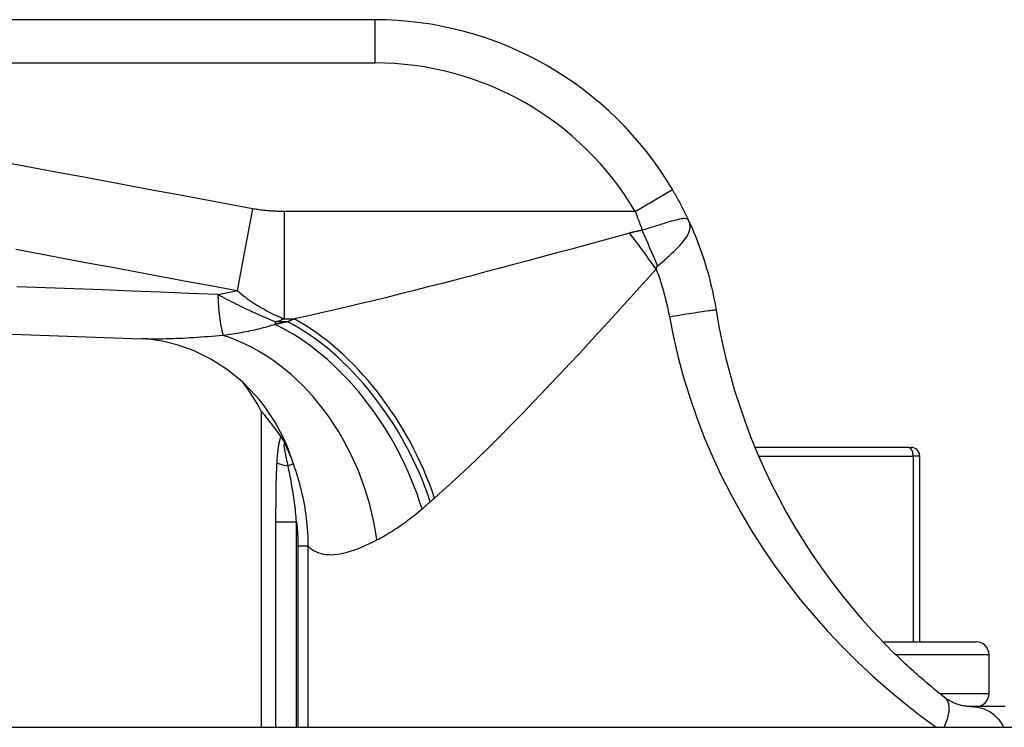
# Model space of a CAD drawing. Header units: inches. Extents: x 2.8 to 89.6, y 4.6 to 48.7.
# Tile 3 of 107: x 3.604 to 4.501, y 5.548 to 6.193. Entities that reach past the tile are written whole.
import ezdxf

# ---------------------------------------------------------------- set-up
doc = ezdxf.new("R2010")
doc.units = ezdxf.units.IN
doc.header["$MEASUREMENT"] = 0
doc.layers.add('Visible Edges(ANSI)', color=7, linetype='Continuous', lineweight=25)
doc.layers.add('Visible Tangent Edges(ANSI)', color=7, linetype='Continuous', lineweight=25)

msp = doc.modelspace()

# ---------------------------------------------------------------- linework, layer by layer
at = {"layer": 'Visible Edges(ANSI)'}
for p, q in [((3.92779, 6.19337), (3.27873, 6.19337)), ((3.82435, 5.83674), (3.82435, 5.54849)), ((3.84172, 5.81404), (3.84229, 5.81328)), ((4.41443, 5.80361), (4.27417, 5.80361)), ((4.41443, 5.80361), (4.41644, 5.80361)), ((4.42431, 5.62644), (4.42431, 5.79574)), ((4.39059, 5.62644), (4.47558, 5.62644)), ((4.48739, 5.5792), (4.48739, 5.61463)), ((4.50203, 5.56739), (4.47119, 5.56739)), ((2.95349, 5.54849), (18.57949, 5.54849))]:
    msp.add_line(p, q, dxfattribs=at)
at = {"layer": 'Visible Edges(ANSI)', "flags": 128}
for points in [[(4.21402, 6.00985), (4.21347, 6.01105), (4.21291, 6.01224), (4.21234, 6.01344), (4.21177, 6.01464), (4.21119, 6.01585), (4.2106, 6.01705), (4.21001, 6.01826), (4.2094, 6.01947), (4.20879, 6.02068), (4.20818, 6.02189), (4.20756, 6.0231), (4.20693, 6.0243), (4.20629, 6.02551), (4.20565, 6.02672), (4.20501, 6.02792), (4.20435, 6.02913), (4.2037, 6.03033), (4.20303, 6.03153), (4.20236, 6.03272), (4.20169, 6.03392), (4.20101, 6.0351), (4.20033, 6.03629), (4.19964, 6.03747), (4.19895, 6.03865)], [(4.21402, 6.00985), (4.21548, 6.00663), (4.2169, 6.00338), (4.21829, 6.00012), (4.21964, 5.99684), (4.22096, 5.99354), (4.22224, 5.99022), (4.22348, 5.9869), (4.22469, 5.98355), (4.22585, 5.9802), (4.22698, 5.97683), (4.22807, 5.97345), (4.22912, 5.97006), (4.23014, 5.96666), (4.23111, 5.96324), (4.23205, 5.95982), (4.23295, 5.95639), (4.2338, 5.95295), (4.23462, 5.9495), (4.2354, 5.94605), (4.23614, 5.94259), (4.23685, 5.93913), (4.23751, 5.93566), (4.23813, 5.93219), (4.23871, 5.92872)], [(3.15906, 5.9214), (3.4371, 5.9127), (3.71526, 5.90257)], [(4.23871, 5.92872), (4.24132, 5.91389), (4.24432, 5.89914), (4.24771, 5.88446), (4.2515, 5.86987), (4.25568, 5.85539), (4.26024, 5.84102), (4.26519, 5.82678), (4.27051, 5.81267), (4.27621, 5.79872), (4.28229, 5.78493), (4.28873, 5.7713), (4.29553, 5.75786), (4.30269, 5.7446), (4.31019, 5.73155), (4.31803, 5.71872), (4.3262, 5.70611), (4.3347, 5.69374), (4.34352, 5.68161), (4.35264, 5.66974), (4.36203, 5.65817), (4.37166, 5.64692), (4.38152, 5.63601), (4.39155, 5.62546), (4.40173, 5.61528)], [(3.81947, 5.8507), (3.80753, 5.86298), (3.79364, 5.87433), (3.77856, 5.88399), (3.76324, 5.89149), (3.74864, 5.89678), (3.73552, 5.90009), (3.72433, 5.90187), (3.71526, 5.90257)], [(3.82435, 5.83674), (3.82438, 5.8367), (3.82448, 5.83657), (3.82464, 5.83637), (3.82486, 5.83609), (3.82515, 5.83572), (3.8255, 5.83528), (3.82592, 5.83475), (3.82639, 5.83415), (3.82693, 5.83347), (3.82753, 5.83271), (3.82818, 5.83187), (3.8289, 5.83096), (3.82967, 5.82997), (3.8305, 5.8289), (3.83138, 5.82775), (3.83232, 5.82653), (3.83332, 5.82523), (3.83437, 5.82386), (3.83547, 5.82241), (3.83662, 5.82088), (3.83782, 5.81928), (3.83907, 5.81761), (3.84037, 5.81586), (3.84172, 5.81404)], [(3.84229, 5.81328), (3.84244, 5.81307), (3.8426, 5.81285), (3.84276, 5.81261), (3.84293, 5.81236), (3.84311, 5.81209), (3.84329, 5.81181), (3.84348, 5.81151), (3.84367, 5.81119), (3.84387, 5.81086), (3.84408, 5.81052), (3.84429, 5.81017), (3.84449, 5.80981), (3.8447, 5.80945), (3.8449, 5.80908), (3.84511, 5.80871), (3.84531, 5.80834), (3.84551, 5.80797), (3.84571, 5.8076), (3.8459, 5.80722), (3.8461, 5.80685), (3.84629, 5.80647), (3.84648, 5.80609), (3.84667, 5.80571), (3.84686, 5.80533)], [(4.44689, 5.57579), (4.44499, 5.57729), (4.44308, 5.5788), (4.44118, 5.58032), (4.43928, 5.58186), (4.4374, 5.5834), (4.43551, 5.58495), (4.43363, 5.58652), (4.43174, 5.58811), (4.42985, 5.5897), (4.42796, 5.59132), (4.42607, 5.59294), (4.42418, 5.59459), (4.42229, 5.59624), (4.42041, 5.59791), (4.41852, 5.59959), (4.41664, 5.60129), (4.41476, 5.60299), (4.41289, 5.60471), (4.41102, 5.60645), (4.40916, 5.60819), (4.40729, 5.60994), (4.40544, 5.61171), (4.40358, 5.61349), (4.40173, 5.61528)], [(4.47119, 5.56739), (4.47051, 5.56739), (4.46978, 5.56741), (4.46901, 5.56745), (4.4682, 5.5675), (4.46735, 5.56758), (4.46645, 5.56768), (4.46551, 5.5678), (4.46453, 5.56796), (4.46352, 5.56814), (4.46247, 5.56837), (4.46139, 5.56863), (4.46028, 5.56893), (4.45915, 5.56928), (4.458, 5.56966), (4.45686, 5.57009), (4.45572, 5.57056), (4.45459, 5.57106), (4.45346, 5.57161), (4.45233, 5.5722), (4.45122, 5.57283), (4.45012, 5.57351), (4.44903, 5.57422), (4.44795, 5.57498), (4.44689, 5.57579)]]:
    msp.add_lwpolyline(points, dxfattribs=at)
at = {"layer": 'Visible Edges(ANSI)'}
for centre, radius, start, end in [((3.92779, 5.87841), 0.31496, 30.58054, 90), ((3.65078, 5.74388), 0.19685, 28.14624, 37.25047), ((4.41644, 5.79574), 0.00787, 0, 90), ((4.47558, 5.61463), 0.01181, 0, 90), ((4.47558, 5.5792), 0.01181, 270, 0)]:
    msp.add_arc(centre, radius, start, end, dxfattribs=at)
at = {"layer": 'Visible Tangent Edges(ANSI)'}
for p, q in [((3.92779, 6.19337), (3.92779, 6.154)), ((3.27873, 6.154), (3.92779, 6.154)), ((4.16505, 6.01862), (4.19895, 6.03865)), ((3.81632, 6.02104), (3.80239, 5.94649)), ((4.16505, 6.01862), (3.84537, 6.01862)), ((3.84537, 6.01862), (3.84537, 5.92066)), ((3.84537, 5.92066), (3.85449, 5.92066)), ((3.8372, 5.91812), (3.8372, 5.91566)), ((3.84864, 5.91812), (3.8372, 5.91812)), ((4.27749, 5.79574), (4.41828, 5.79574)), ((4.42431, 5.79574), (4.41828, 5.79574)), ((4.41828, 5.79574), (4.41828, 5.62644)), ((3.85371, 5.78859), (3.84885, 5.78681)), ((3.8375, 5.73589), (3.85651, 5.73589)), ((3.8375, 5.73589), (3.8375, 5.54849)), ((3.85651, 5.54849), (3.85651, 5.73589)), ((3.86717, 5.71345), (3.85783, 5.71345)), ((3.85783, 5.71345), (3.85783, 5.54849)), ((3.86717, 5.54849), (3.86717, 5.71345)), ((4.48739, 5.61463), (4.4024, 5.61463)), ((4.44258, 5.5792), (4.48739, 5.5792))]:
    msp.add_line(p, q, dxfattribs=at)
at = {"layer": 'Visible Tangent Edges(ANSI)', "flags": 128}
for points in [[(3.81632, 6.02104), (3.79385, 6.02524), (3.77139, 6.02944), (3.74901, 6.03362), (3.72663, 6.0378), (3.70424, 6.04199), (3.68184, 6.04617), (3.65944, 6.05036), (3.63705, 6.05455), (3.61466, 6.05873), (3.59226, 6.06292)], [(3.84537, 6.01862), (3.84415, 6.01862), (3.84294, 6.01863), (3.84173, 6.01865), (3.84051, 6.01868), (3.8393, 6.01871), (3.8381, 6.01875), (3.83689, 6.0188), (3.83568, 6.01886), (3.83447, 6.01892), (3.83326, 6.01899), (3.83205, 6.01908), (3.83084, 6.01917), (3.82963, 6.01927), (3.82842, 6.01938), (3.82721, 6.01949), (3.826, 6.01962), (3.82479, 6.01976), (3.82358, 6.01991), (3.82237, 6.02007), (3.82116, 6.02024), (3.81995, 6.02042), (3.81874, 6.02061), (3.81753, 6.02082), (3.81632, 6.02104)], [(4.16505, 6.01862), (4.16533, 6.01791), (4.16561, 6.01721), (4.16588, 6.0165), (4.16616, 6.01579), (4.16643, 6.01508), (4.16671, 6.01437), (4.16698, 6.01365), (4.16725, 6.01294), (4.16752, 6.01223), (4.16779, 6.01151), (4.16806, 6.01079), (4.16833, 6.01008), (4.1686, 6.00936), (4.16886, 6.00864), (4.16913, 6.00792), (4.16939, 6.0072), (4.16966, 6.00648), (4.16992, 6.00576), (4.17018, 6.00503), (4.17044, 6.00431), (4.1707, 6.00359), (4.17096, 6.00286), (4.17121, 6.00214), (4.17147, 6.00141)], [(4.21402, 6.00985), (4.21356, 6.01063), (4.21298, 6.01122), (4.21228, 6.01165), (4.21146, 6.01191), (4.21051, 6.01204), (4.20943, 6.01204), (4.20821, 6.01194), (4.20685, 6.01174), (4.20535, 6.01147), (4.20372, 6.01112), (4.20197, 6.0107), (4.20009, 6.01021), (4.19811, 6.00966), (4.19603, 6.00906), (4.19385, 6.00841), (4.19157, 6.00772), (4.18922, 6.007), (4.18681, 6.00625), (4.18434, 6.00547), (4.18182, 6.00468), (4.17926, 6.00387), (4.17666, 6.00305), (4.17406, 6.00223), (4.17147, 6.00141)], [(4.17147, 6.00141), (4.17096, 6.00133), (4.17045, 6.00125), (4.16995, 6.00116), (4.16945, 6.00107), (4.16895, 6.00098), (4.16846, 6.00088), (4.16796, 6.00079), (4.16747, 6.00069), (4.16699, 6.00059), (4.1665, 6.00049), (4.16602, 6.00039), (4.16554, 6.00028), (4.16506, 6.00018), (4.16459, 6.00007), (4.16412, 5.99996), (4.16365, 5.99985), (4.16319, 5.99973), (4.16272, 5.99962), (4.16226, 5.9995), (4.1618, 5.99939), (4.16135, 5.99927), (4.1609, 5.99915), (4.16045, 5.99903), (4.16, 5.99891)], [(4.18551, 5.96903), (4.18769, 5.9709), (4.18987, 5.97279), (4.19204, 5.97467), (4.19417, 5.97656), (4.19626, 5.97843), (4.19828, 5.98029), (4.20024, 5.98213), (4.20213, 5.98397), (4.20393, 5.98578), (4.20563, 5.98758), (4.20722, 5.98934), (4.20869, 5.99108), (4.21003, 5.9928), (4.21123, 5.99448), (4.21229, 5.99613), (4.21319, 5.99776), (4.21393, 5.99934), (4.2145, 6.0009), (4.21489, 6.00243), (4.21511, 6.00393), (4.21513, 6.00542), (4.21496, 6.0069), (4.21459, 6.00838), (4.21402, 6.00985)], [(4.16, 5.99891), (4.14672, 5.99526), (4.13343, 5.99162), (4.12015, 5.98799), (4.10688, 5.98438), (4.09363, 5.98078), (4.0804, 5.9772), (4.06721, 5.97365), (4.05406, 5.97013), (4.04096, 5.96664), (4.02792, 5.96318), (4.01494, 5.95977), (4.00203, 5.95639), (3.9892, 5.95307), (3.97645, 5.94979), (3.96379, 5.94657), (3.95122, 5.94341), (3.93875, 5.94031), (3.92636, 5.93727), (3.91406, 5.93429), (3.90188, 5.93139), (3.88981, 5.92857), (3.87789, 5.92584), (3.86611, 5.9232), (3.85449, 5.92066)], [(3.60072, 5.98418), (3.62312, 5.97999), (3.64551, 5.97581), (3.6679, 5.97162), (3.69031, 5.96744), (3.7127, 5.96325), (3.73508, 5.95907), (3.75746, 5.95488), (3.77992, 5.95069), (3.80239, 5.94649)], [(3.98229, 5.75739), (3.98996, 5.76416), (3.99775, 5.7712), (4.00563, 5.77849), (4.01361, 5.78601), (4.02166, 5.79375), (4.02979, 5.80168), (4.03798, 5.80979), (4.04623, 5.81806), (4.05453, 5.8265), (4.0629, 5.83508), (4.07133, 5.84382), (4.07981, 5.85268), (4.08835, 5.86168), (4.09693, 5.87079), (4.10555, 5.88), (4.11421, 5.88931), (4.1229, 5.89871), (4.13162, 5.90818), (4.14036, 5.91771), (4.14912, 5.92731), (4.15789, 5.93695), (4.16667, 5.94662), (4.17545, 5.95633), (4.18423, 5.96605)], [(4.18423, 5.96605), (4.18427, 5.96623), (4.1843, 5.9664), (4.18434, 5.96657), (4.18438, 5.96673), (4.18442, 5.96689), (4.18446, 5.96704), (4.1845, 5.96719), (4.18455, 5.96734), (4.18459, 5.96748), (4.18464, 5.96762), (4.18469, 5.96775), (4.18474, 5.96788), (4.1848, 5.968), (4.18485, 5.96812), (4.18491, 5.96824), (4.18497, 5.96834), (4.18503, 5.96845), (4.18509, 5.96855), (4.18516, 5.96864), (4.18522, 5.96873), (4.18529, 5.96881), (4.18536, 5.96889), (4.18544, 5.96896), (4.18551, 5.96903)], [(4.18423, 5.96605), (4.18489, 5.96428), (4.18553, 5.96249), (4.18616, 5.96071), (4.18678, 5.95892), (4.18738, 5.95712), (4.18797, 5.95533), (4.18855, 5.95352), (4.18911, 5.95172), (4.18966, 5.94991), (4.19019, 5.9481), (4.19072, 5.94628), (4.19122, 5.94447), (4.19172, 5.94264), (4.1922, 5.94082), (4.19266, 5.93899), (4.19311, 5.93716), (4.19355, 5.93533), (4.19398, 5.93349), (4.19439, 5.93166), (4.19478, 5.92981), (4.19517, 5.92797), (4.19554, 5.92613), (4.19589, 5.92428), (4.19623, 5.92243)], [(3.78468, 5.94291), (3.75854, 5.94396), (3.73239, 5.945), (3.70625, 5.94602), (3.68011, 5.94703), (3.65397, 5.94803), (3.62783, 5.94902), (3.60169, 5.95)], [(3.8372, 5.91812), (3.83485, 5.91904), (3.83253, 5.91998), (3.83021, 5.92094), (3.82792, 5.9219), (3.82564, 5.92288), (3.82337, 5.92386), (3.82111, 5.92486), (3.81887, 5.92587), (3.81665, 5.92688), (3.81443, 5.92791), (3.81223, 5.92894), (3.81004, 5.92998), (3.80787, 5.93102), (3.8057, 5.93208), (3.80355, 5.93314), (3.80141, 5.9342), (3.79928, 5.93527), (3.79716, 5.93635), (3.79506, 5.93743), (3.79296, 5.93852), (3.79088, 5.93961), (3.7888, 5.94071), (3.78673, 5.94181), (3.78468, 5.94291)], [(3.80239, 5.94649), (3.80419, 5.94498), (3.80599, 5.94351), (3.80779, 5.9421), (3.80959, 5.94072), (3.81138, 5.93939), (3.81318, 5.9381), (3.81497, 5.93685), (3.81677, 5.93564), (3.81856, 5.93446), (3.82035, 5.93332), (3.82214, 5.93222), (3.82393, 5.93115), (3.82571, 5.93011), (3.8275, 5.92911), (3.82928, 5.92814), (3.83107, 5.9272), (3.83285, 5.92628), (3.83463, 5.9254), (3.83642, 5.92454), (3.8382, 5.92371), (3.83999, 5.92291), (3.84178, 5.92213), (3.84357, 5.92138), (3.84537, 5.92066)], [(3.85449, 5.92066), (3.85425, 5.92055), (3.854, 5.92045), (3.85376, 5.92034), (3.85351, 5.92023), (3.85327, 5.92013), (3.85302, 5.92002), (3.85278, 5.91992), (3.85253, 5.91981), (3.85229, 5.9197), (3.85205, 5.9196), (3.8518, 5.91949), (3.85156, 5.91939), (3.85131, 5.91928), (3.85107, 5.91917), (3.85083, 5.91907), (3.85058, 5.91896), (3.85034, 5.91886), (3.8501, 5.91875), (3.84985, 5.91865), (3.84961, 5.91854), (3.84937, 5.91843), (3.84912, 5.91833), (3.84888, 5.91822), (3.84864, 5.91812)], [(4.23871, 5.92872), (4.23863, 5.92874), (4.23839, 5.92874), (4.23798, 5.92871), (4.23739, 5.92865), (4.23662, 5.92857), (4.23566, 5.92845), (4.2345, 5.9283), (4.23316, 5.92812), (4.23162, 5.92791), (4.22991, 5.92766), (4.22803, 5.92739), (4.22599, 5.92709), (4.2238, 5.92677), (4.2215, 5.92642), (4.21909, 5.92605), (4.2166, 5.92567), (4.21405, 5.92527), (4.21146, 5.92487), (4.20886, 5.92446), (4.20626, 5.92404), (4.20368, 5.92363), (4.20114, 5.92322), (4.19865, 5.92282), (4.19623, 5.92243)], [(4.19623, 5.92243), (4.19989, 5.90395), (4.20419, 5.88558), (4.20913, 5.86735), (4.2147, 5.84926), (4.22089, 5.83133), (4.2277, 5.81359), (4.23513, 5.79604), (4.24316, 5.77871), (4.25178, 5.76162), (4.261, 5.74478), (4.27079, 5.72821), (4.28114, 5.71194), (4.29204, 5.69598), (4.30346, 5.68036), (4.31539, 5.66511), (4.32779, 5.65024), (4.34065, 5.63578), (4.35391, 5.62177), (4.36754, 5.60823), (4.3815, 5.59517), (4.39571, 5.58264), (4.41013, 5.57067), (4.42467, 5.55928), (4.43923, 5.54851)], [(3.8372, 5.91566), (3.83538, 5.91509), (3.83355, 5.91454), (3.8317, 5.914), (3.82983, 5.91347), (3.82795, 5.91295), (3.82606, 5.91245), (3.82414, 5.91196), (3.82222, 5.91148), (3.82027, 5.91102), (3.81832, 5.91057), (3.81635, 5.91013), (3.81436, 5.90971), (3.81236, 5.90929), (3.81035, 5.9089), (3.80833, 5.90851), (3.8063, 5.90814), (3.80425, 5.90778), (3.80219, 5.90744), (3.80012, 5.90711), (3.79805, 5.90679), (3.79596, 5.90648), (3.79386, 5.90619), (3.79176, 5.9059), (3.78964, 5.90564)], [(3.84864, 5.91812), (3.84816, 5.91801), (3.84768, 5.91791), (3.8472, 5.9178), (3.84672, 5.9177), (3.84624, 5.9176), (3.84576, 5.91749), (3.84528, 5.91739), (3.84481, 5.91729), (3.84433, 5.91718), (3.84385, 5.91708), (3.84337, 5.91698), (3.8429, 5.91688), (3.84242, 5.91677), (3.84194, 5.91667), (3.84147, 5.91657), (3.84099, 5.91647), (3.84051, 5.91637), (3.84004, 5.91627), (3.83956, 5.91616), (3.83909, 5.91606), (3.83862, 5.91596), (3.83814, 5.91586), (3.83767, 5.91576), (3.8372, 5.91566)], [(3.78964, 5.90564), (3.78618, 5.90532), (3.78274, 5.90502), (3.77933, 5.90474), (3.77594, 5.90446), (3.77259, 5.9042), (3.76926, 5.90396), (3.76596, 5.90373), (3.76269, 5.90352), (3.75946, 5.90332), (3.75626, 5.90314), (3.75309, 5.90298), (3.74995, 5.90283), (3.74685, 5.9027), (3.74379, 5.90259), (3.74076, 5.9025), (3.73777, 5.90242), (3.73482, 5.90237), (3.73191, 5.90234), (3.72903, 5.90232), (3.7262, 5.90233), (3.7234, 5.90236), (3.72064, 5.9024), (3.71792, 5.90248), (3.71524, 5.90257)], [(3.84229, 5.81328), (3.84198, 5.81268), (3.84169, 5.81201), (3.84143, 5.81127), (3.84117, 5.81048), (3.84094, 5.80963), (3.84072, 5.80875), (3.84051, 5.80784), (3.84032, 5.8069), (3.84014, 5.80594), (3.83998, 5.80496), (3.83982, 5.80396), (3.83967, 5.80294), (3.83954, 5.80191), (3.83941, 5.80086), (3.83929, 5.7998), (3.83917, 5.79873), (3.83906, 5.79765), (3.83896, 5.79656), (3.83887, 5.79547), (3.83878, 5.79437), (3.83869, 5.79326), (3.83861, 5.79216), (3.83854, 5.79105), (3.83847, 5.78995)], [(3.84885, 5.78681), (3.84857, 5.78819), (3.84829, 5.78957), (3.848, 5.79093), (3.84773, 5.79227), (3.84745, 5.79359), (3.84718, 5.79489), (3.84692, 5.79617), (3.84667, 5.79741), (3.84643, 5.79861), (3.84621, 5.79978), (3.846, 5.8009), (3.84581, 5.80197), (3.84565, 5.80298), (3.84551, 5.80392), (3.84541, 5.80477), (3.84535, 5.8055), (3.84535, 5.8061), (3.8454, 5.80653), (3.8455, 5.8068), (3.84568, 5.80686), (3.84591, 5.80673), (3.84619, 5.80642), (3.84651, 5.80594), (3.84686, 5.80533)], [(3.85371, 5.78859), (3.85345, 5.78929), (3.85319, 5.79), (3.85293, 5.7907), (3.85267, 5.79141), (3.8524, 5.79211), (3.85213, 5.79281), (3.85186, 5.79351), (3.85158, 5.79422), (3.85131, 5.79492), (3.85103, 5.79562), (3.85074, 5.79632), (3.85046, 5.79701), (3.85017, 5.79771), (3.84989, 5.79841), (3.84959, 5.7991), (3.8493, 5.7998), (3.849, 5.80049), (3.84871, 5.80119), (3.8484, 5.80188), (3.8481, 5.80257), (3.84779, 5.80326), (3.84749, 5.80395), (3.84718, 5.80464), (3.84686, 5.80533)], [(3.83847, 5.78995), (3.83834, 5.78773), (3.83823, 5.78551), (3.83813, 5.78328), (3.83804, 5.78104), (3.83796, 5.7788), (3.83789, 5.77655), (3.83783, 5.77429), (3.83777, 5.77204), (3.83772, 5.76978), (3.83768, 5.76752), (3.83765, 5.76526), (3.83762, 5.763), (3.83759, 5.76075), (3.83757, 5.75849), (3.83755, 5.75623), (3.83754, 5.75397), (3.83753, 5.75171), (3.83752, 5.74945), (3.83751, 5.74719), (3.8375, 5.74493), (3.8375, 5.74267), (3.8375, 5.74041), (3.8375, 5.73815), (3.8375, 5.73589)], [(3.85651, 5.73589), (3.85632, 5.73812), (3.85613, 5.74035), (3.85591, 5.74258), (3.85569, 5.74479), (3.85544, 5.747), (3.85519, 5.7492), (3.85492, 5.75139), (3.85463, 5.75357), (3.85434, 5.75575), (3.85403, 5.75791), (3.85371, 5.76006), (3.85338, 5.7622), (3.85304, 5.76433), (3.85269, 5.76645), (3.85234, 5.76855), (3.85197, 5.77065), (3.8516, 5.77273), (3.85122, 5.77479), (3.85083, 5.77684), (3.85044, 5.77888), (3.85004, 5.78089), (3.84965, 5.78289), (3.84925, 5.78486), (3.84885, 5.78681)], [(3.86717, 5.71345), (3.86716, 5.71665), (3.8671, 5.71986), (3.86698, 5.72307), (3.86682, 5.72627), (3.8666, 5.72947), (3.86634, 5.73267), (3.86602, 5.73586), (3.86566, 5.73905), (3.86525, 5.74222), (3.86479, 5.74539), (3.86428, 5.74855), (3.86373, 5.7517), (3.86313, 5.75484), (3.86249, 5.75797), (3.8618, 5.76108), (3.86107, 5.76419), (3.86029, 5.76729), (3.85947, 5.77037), (3.85861, 5.77345), (3.85771, 5.7765), (3.85677, 5.77955), (3.85579, 5.78258), (3.85477, 5.78559), (3.85371, 5.78859)], [(3.97085, 5.74746), (3.97117, 5.74773), (3.97148, 5.748), (3.97179, 5.74826), (3.97211, 5.74853), (3.97242, 5.7488), (3.97273, 5.74907), (3.97305, 5.74934), (3.97336, 5.74961), (3.97368, 5.74988), (3.97399, 5.75015), (3.97431, 5.75042), (3.97462, 5.7507), (3.97494, 5.75097), (3.97525, 5.75124), (3.97557, 5.75152), (3.97588, 5.75179), (3.9762, 5.75207), (3.97652, 5.75234), (3.97683, 5.75262), (3.97715, 5.75289), (3.97747, 5.75317), (3.97778, 5.75345), (3.9781, 5.75373), (3.97842, 5.75401)], [(3.97842, 5.75401), (3.97858, 5.75415), (3.97874, 5.75429), (3.9789, 5.75443), (3.97906, 5.75457), (3.97922, 5.75471), (3.97938, 5.75485), (3.97954, 5.75499), (3.9797, 5.75513), (3.97986, 5.75527), (3.98002, 5.75541), (3.98019, 5.75556), (3.98035, 5.7557), (3.98051, 5.75584), (3.98067, 5.75598), (3.98083, 5.75612), (3.98099, 5.75626), (3.98115, 5.7564), (3.98132, 5.75654), (3.98148, 5.75668), (3.98164, 5.75682), (3.9818, 5.75697), (3.98196, 5.75711), (3.98213, 5.75725), (3.98229, 5.75739)], [(3.92954, 5.71925), (3.93115, 5.7201), (3.93278, 5.72097), (3.93441, 5.72187), (3.93606, 5.72279), (3.93772, 5.72375), (3.93939, 5.72473), (3.94106, 5.72574), (3.94275, 5.72678), (3.94445, 5.72785), (3.94615, 5.72895), (3.94787, 5.73008), (3.94959, 5.73124), (3.95133, 5.73242), (3.95307, 5.73364), (3.95482, 5.73488), (3.95657, 5.73616), (3.95834, 5.73747), (3.96011, 5.7388), (3.96189, 5.74017), (3.96367, 5.74157), (3.96546, 5.743), (3.96725, 5.74445), (3.96905, 5.74594), (3.97085, 5.74746)], [(3.85651, 5.73589), (3.85661, 5.73495), (3.85672, 5.73402), (3.85681, 5.73309), (3.85691, 5.73216), (3.857, 5.73122), (3.85708, 5.73029), (3.85716, 5.72935), (3.85724, 5.72842), (3.85731, 5.72749), (3.85738, 5.72655), (3.85744, 5.72561), (3.8575, 5.72468), (3.85755, 5.72374), (3.8576, 5.72281), (3.85764, 5.72187), (3.85768, 5.72093), (3.85771, 5.72), (3.85774, 5.71906), (3.85777, 5.71813), (3.85779, 5.71719), (3.85781, 5.71625), (3.85782, 5.71532), (3.85783, 5.71438), (3.85783, 5.71345)], [(3.86717, 5.71345), (3.86893, 5.7119), (3.87078, 5.71053), (3.8727, 5.70934), (3.87471, 5.70833), (3.8768, 5.7075), (3.87896, 5.70683), (3.8812, 5.70634), (3.8835, 5.706), (3.88588, 5.70583), (3.88834, 5.70581), (3.89086, 5.70594), (3.89345, 5.70621), (3.89611, 5.70663), (3.89884, 5.70718), (3.90163, 5.70786), (3.90449, 5.70867), (3.90742, 5.70961), (3.91041, 5.71066), (3.91346, 5.71183), (3.91657, 5.71312), (3.91973, 5.7145), (3.92295, 5.71599), (3.92622, 5.71758), (3.92954, 5.71925)], [(4.44689, 5.57579), (4.44749, 5.57527), (4.44805, 5.57468), (4.44857, 5.57403), (4.44904, 5.57331), (4.44947, 5.57253), (4.44983, 5.57168), (4.45015, 5.57077), (4.45041, 5.56979), (4.4506, 5.56876), (4.45074, 5.56766), (4.45081, 5.56651), (4.45082, 5.56531), (4.45077, 5.56406), (4.45065, 5.56277), (4.45047, 5.56144), (4.45023, 5.56007), (4.44993, 5.55868), (4.44957, 5.55726), (4.44915, 5.55582), (4.44867, 5.55436), (4.44815, 5.5529), (4.44757, 5.55143), (4.44695, 5.54996), (4.44628, 5.54849)], [(4.47119, 5.56739), (4.47259, 5.56736), (4.474, 5.56727), (4.47542, 5.56713), (4.47684, 5.56692), (4.47827, 5.56664), (4.4797, 5.5663), (4.48112, 5.56589), (4.48253, 5.56541), (4.48393, 5.56486), (4.48531, 5.56424), (4.48668, 5.56355), (4.48801, 5.56278), (4.48932, 5.56194), (4.49059, 5.56103), (4.49183, 5.56005), (4.49302, 5.559), (4.49417, 5.55789), (4.49527, 5.55671), (4.49632, 5.55548), (4.49731, 5.55418), (4.49824, 5.55283), (4.49911, 5.55143), (4.49991, 5.54998), (4.50065, 5.54849)]]:
    msp.add_lwpolyline(points, dxfattribs=at)
at = {"layer": 'Visible Tangent Edges(ANSI)'}
msp.add_arc((3.92779, 5.87841), 0.27559, 30.58054, 90, dxfattribs=at)
for centre, major_axis, ratio, start_param, end_param in [((4.17147, 5.97274), (-0.07784, 0.18081), 0.058123, 4.666855, 4.846581), ((4.16, 5.96605), (-0.11636, 0.15878), 0.099559, 4.639553, 4.847409), ((0.30665, 6.31376), (3.67256, -0.27969), 0.09119, 5.963131, 5.978489), ((3.79861, 6.01747), (-0.00476, -0.11801), 0.119705, 5.400993, 5.962795), ((0.32523, 6.41317), (3.67234, -0.38334), 0.123492, 5.999185, 6.006887), ((3.85449, 5.75739), (-0.09811, 0.17066), 0.594817, 4.382906, 5.514832), ((3.8372, 5.74746), (0.09648, -0.17158), 0.627605, 1.231527, 2.411005), ((3.84864, 5.75401), (-0.09887, 0.17022), 0.604176, 4.374903, 5.517504), ((3.7747, 5.71925), (-0.06345, 0.18634), 0.76978, 4.456044, 5.771273), ((3.67078, 5.72169), (0.14868, 0.12901), 0.924855, 5.892344, 6.283185), ((4.41443, 5.79574), (0, 0.00787), 0.489583, 4.712389, 6.283185), ((3.85743, 5.78995), (-0.01965, 0.00114), 0.203793, 0.278045, 1.130973)]:
    msp.add_ellipse(centre, major_axis=major_axis, ratio=ratio, start_param=start_param, end_param=end_param, dxfattribs=at)

doc.saveas('drawing.dxf')
